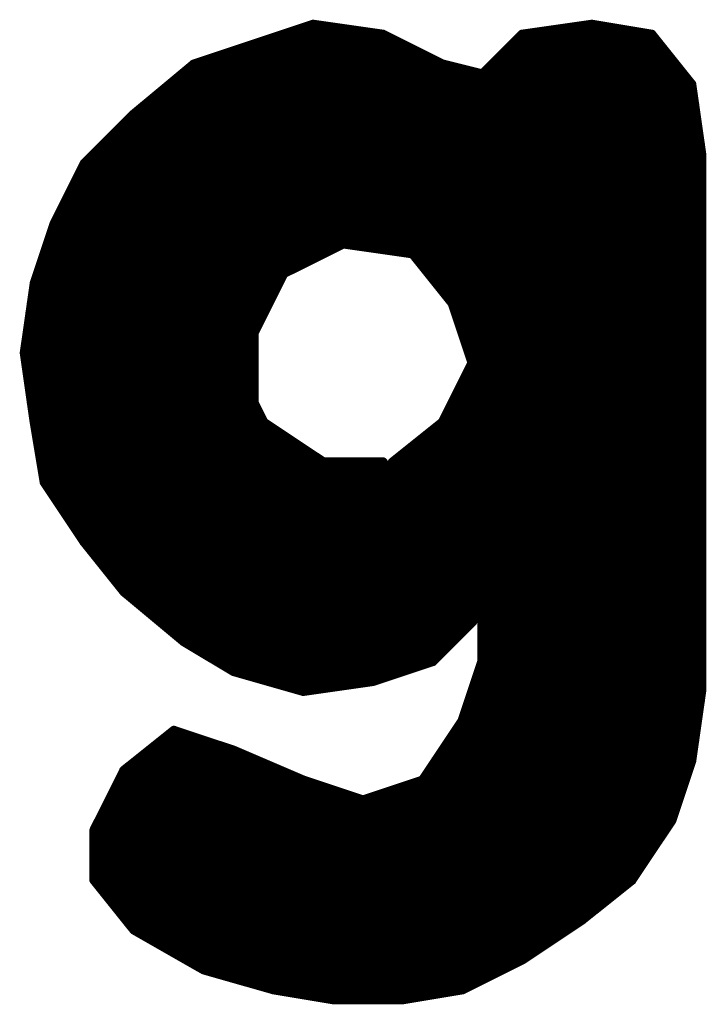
# Model space of a CAD drawing. Extents: x -35 to 35, y -57 to 81.
# Tile 109 of 153: x 2.845 to 3.535, y 56.385 to 57.375. Entities that reach past the tile are written whole.
import ezdxf

# ---------------------------------------------------------------- set-up
doc = ezdxf.new("R2010")
doc.units = 0
doc.layers.add('21', color=7, linetype='CONTINUOUS')

msp = doc.modelspace()

# ---------------------------------------------------------------- linework, layer by layer
at = {"layer": '21', "const_width": 0.01}
for points in [[(3.14, 57.37), (3.08, 57.35)], [(3.21, 57.36), (3.14, 57.37)], [(3.42, 57.37), (3.35, 57.36)], [(3.48, 57.36), (3.42, 57.37)], [(3.11, 57.36), (3.21, 57.36)], [(3.27, 57.33), (3.21, 57.36)], [(3.35, 57.36), (3.31, 57.32)], [(3.35, 57.36), (3.48, 57.36)], [(3.52, 57.31), (3.48, 57.36)], [(3.08, 57.35), (3.02, 57.33)], [(3.08, 57.35), (3.23, 57.35)], [(3.34, 57.35), (3.488, 57.35)], [(3.05, 57.34), (3.25, 57.34)], [(3.33, 57.34), (3.496, 57.34)], [(3.02, 57.33), (2.96, 57.28)], [(3.02, 57.33), (3.27, 57.33)], [(3.31, 57.32), (3.27, 57.33)], [(3.32, 57.33), (3.504, 57.33)], [(3.008, 57.32), (3.31, 57.32)], [(3.31, 57.32), (3.512, 57.32)], [(2.996, 57.31), (3.52, 57.31)], [(3.53, 57.24), (3.52, 57.31)], [(2.984, 57.3), (3.5214, 57.3)], [(2.972, 57.29), (3.5229, 57.29)], [(2.96, 57.28), (2.91, 57.23)], [(2.96, 57.28), (3.5243, 57.28)], [(2.95, 57.27), (3.5257, 57.27)], [(2.94, 57.26), (3.5271, 57.26)], [(2.93, 57.25), (3.5286, 57.25)], [(2.92, 57.24), (3.53, 57.24)], [(3.53, 56.7), (3.53, 57.24)], [(2.91, 57.23), (2.88, 57.17)], [(2.91, 57.23), (3.53, 57.23)], [(2.905, 57.22), (3.53, 57.22)], [(2.9, 57.21), (3.53, 57.21)], [(2.895, 57.2), (3.53, 57.2)], [(2.89, 57.19), (3.53, 57.19)], [(2.885, 57.18), (3.53, 57.18)], [(2.88, 57.17), (2.86, 57.11)], [(2.88, 57.17), (3.53, 57.17)], [(2.8767, 57.16), (3.53, 57.16)], [(2.8733, 57.15), (3.53, 57.15)], [(3.11, 57.12), (3.17, 57.15)], [(3.17, 57.15), (3.24, 57.14)], [(2.87, 57.14), (3.15, 57.14)], [(3.24, 57.14), (3.28, 57.09)], [(3.24, 57.14), (3.53, 57.14)], [(2.8667, 57.13), (3.13, 57.13)], [(3.248, 57.13), (3.53, 57.13)], [(2.8633, 57.12), (3.11, 57.12)], [(3.08, 57.06), (3.11, 57.12)], [(3.256, 57.12), (3.53, 57.12)], [(2.86, 57.11), (2.85, 57.04)], [(2.86, 57.11), (3.105, 57.11)], [(3.264, 57.11), (3.53, 57.11)], [(2.8586, 57.1), (3.1, 57.1)], [(3.272, 57.1), (3.53, 57.1)], [(2.8571, 57.09), (3.095, 57.09)], [(3.28, 57.09), (3.3, 57.03)], [(3.28, 57.09), (3.53, 57.09)], [(2.8557, 57.08), (3.09, 57.08)], [(3.2833, 57.08), (3.53, 57.08)], [(2.8543, 57.07), (3.085, 57.07)], [(3.2867, 57.07), (3.53, 57.07)], [(2.8529, 57.06), (3.08, 57.06)], [(3.08, 56.99), (3.08, 57.06)], [(3.29, 57.06), (3.53, 57.06)], [(2.8514, 57.05), (3.08, 57.05)], [(3.2933, 57.05), (3.53, 57.05)], [(2.85, 57.04), (2.86, 56.97)], [(2.85, 57.04), (3.08, 57.04)], [(3.2967, 57.04), (3.53, 57.04)], [(2.8514, 57.03), (3.08, 57.03)], [(3.3, 57.03), (3.27, 56.97)], [(3.3, 57.03), (3.53, 57.03)], [(2.8529, 57.02), (3.08, 57.02)], [(3.295, 57.02), (3.53, 57.02)], [(2.8543, 57.01), (3.08, 57.01)], [(3.29, 57.01), (3.53, 57.01)], [(2.8557, 57), (3.08, 57)], [(3.285, 57), (3.53, 57)], [(2.8571, 56.99), (3.08, 56.99)], [(3.09, 56.97), (3.08, 56.99)], [(3.28, 56.99), (3.53, 56.99)], [(2.8586, 56.98), (3.085, 56.98)], [(3.275, 56.98), (3.53, 56.98)], [(2.86, 56.97), (2.87, 56.91)], [(2.86, 56.97), (3.09, 56.97)], [(3.15, 56.93), (3.09, 56.97)], [(3.27, 56.97), (3.22, 56.93)], [(3.27, 56.97), (3.53, 56.97)], [(2.8617, 56.96), (3.105, 56.96)], [(3.2575, 56.96), (3.53, 56.96)], [(2.8633, 56.95), (3.12, 56.95)], [(3.245, 56.95), (3.53, 56.95)], [(2.865, 56.94), (3.135, 56.94)], [(3.2325, 56.94), (3.53, 56.94)], [(2.8667, 56.93), (3.15, 56.93)], [(3.21, 56.93), (3.15, 56.93)], [(3.3, 56.77), (3.21, 56.93)], [(3.22, 56.93), (3.31, 56.77)], [(3.22, 56.93), (3.53, 56.93)], [(2.8683, 56.92), (3.2156, 56.92)], [(3.2256, 56.92), (3.53, 56.92)], [(2.87, 56.91), (2.91, 56.85)], [(2.87, 56.91), (3.2212, 56.91)], [(3.2313, 56.91), (3.53, 56.91)], [(2.8767, 56.9), (3.2269, 56.9)], [(3.2369, 56.9), (3.53, 56.9)], [(2.8833, 56.89), (3.2325, 56.89)], [(3.2425, 56.89), (3.53, 56.89)], [(2.89, 56.88), (3.2381, 56.88)], [(3.2481, 56.88), (3.53, 56.88)], [(2.8967, 56.87), (3.2438, 56.87)], [(3.2538, 56.87), (3.53, 56.87)], [(2.9033, 56.86), (3.2494, 56.86)], [(3.2594, 56.86), (3.53, 56.86)], [(2.91, 56.85), (2.95, 56.8)], [(2.91, 56.85), (3.255, 56.85)], [(3.265, 56.85), (3.53, 56.85)], [(2.918, 56.84), (3.2606, 56.84)], [(3.2706, 56.84), (3.53, 56.84)], [(2.926, 56.83), (3.2663, 56.83)], [(3.2763, 56.83), (3.53, 56.83)], [(2.934, 56.82), (3.2719, 56.82)], [(3.2819, 56.82), (3.53, 56.82)], [(2.942, 56.81), (3.2775, 56.81)], [(3.2875, 56.81), (3.53, 56.81)], [(2.95, 56.8), (3.01, 56.75)], [(2.95, 56.8), (3.2831, 56.8)], [(3.2931, 56.8), (3.53, 56.8)], [(2.962, 56.79), (3.2888, 56.79)], [(3.2988, 56.79), (3.53, 56.79)], [(2.974, 56.78), (3.2944, 56.78)], [(3.3044, 56.78), (3.53, 56.78)], [(2.986, 56.77), (3.3, 56.77)], [(3.26, 56.73), (3.3, 56.77)], [(3.31, 56.77), (3.31, 56.73)], [(3.31, 56.77), (3.53, 56.77)], [(2.998, 56.76), (3.29, 56.76)], [(3.31, 56.76), (3.53, 56.76)], [(3.01, 56.75), (3.06, 56.72)], [(3.01, 56.75), (3.28, 56.75)], [(3.31, 56.75), (3.53, 56.75)], [(3.0267, 56.74), (3.27, 56.74)], [(3.31, 56.74), (3.53, 56.74)], [(3.0433, 56.73), (3.26, 56.73)], [(3.2, 56.71), (3.26, 56.73)], [(3.31, 56.73), (3.29, 56.67)], [(3.31, 56.73), (3.53, 56.73)], [(3.06, 56.72), (3.13, 56.7)], [(3.06, 56.72), (3.23, 56.72)], [(3.3067, 56.72), (3.53, 56.72)], [(3.095, 56.71), (3.2, 56.71)], [(3.13, 56.7), (3.2, 56.71)], [(3.3033, 56.71), (3.53, 56.71)], [(3.3, 56.7), (3.53, 56.7)], [(3.52, 56.63), (3.53, 56.7)], [(3.2967, 56.69), (3.5286, 56.69)], [(3.2933, 56.68), (3.5271, 56.68)], [(3.29, 56.67), (3.25, 56.61)], [(3.29, 56.67), (3.5257, 56.67)], [(3, 56.66), (2.95, 56.62)], [(3.06, 56.64), (3, 56.66)], [(3.2833, 56.66), (3.5243, 56.66)], [(2.9875, 56.65), (3.03, 56.65)], [(3.2767, 56.65), (3.5229, 56.65)], [(2.975, 56.64), (3.06, 56.64)], [(3.13, 56.61), (3.06, 56.64)], [(3.27, 56.64), (3.5214, 56.64)], [(2.9625, 56.63), (3.0833, 56.63)], [(3.2633, 56.63), (3.52, 56.63)], [(3.5, 56.57), (3.52, 56.63)], [(2.95, 56.62), (2.92, 56.56)], [(2.95, 56.62), (3.1067, 56.62)], [(3.2567, 56.62), (3.5167, 56.62)], [(2.945, 56.61), (3.13, 56.61)], [(3.19, 56.59), (3.13, 56.61)], [(3.25, 56.61), (3.19, 56.59)], [(3.25, 56.61), (3.5133, 56.61)], [(2.94, 56.6), (3.16, 56.6)], [(3.22, 56.6), (3.51, 56.6)], [(2.935, 56.59), (3.19, 56.59)], [(3.19, 56.59), (3.5067, 56.59)], [(2.93, 56.58), (3.5033, 56.58)], [(2.925, 56.57), (3.5, 56.57)], [(3.46, 56.51), (3.5, 56.57)], [(2.92, 56.56), (2.92, 56.51)], [(2.92, 56.56), (3.4933, 56.56)], [(2.92, 56.55), (3.4867, 56.55)], [(2.92, 56.54), (3.48, 56.54)], [(2.92, 56.53), (3.4733, 56.53)], [(2.92, 56.52), (3.4667, 56.52)], [(2.92, 56.51), (2.96, 56.46)], [(2.92, 56.51), (3.46, 56.51)], [(3.41, 56.47), (3.46, 56.51)], [(2.928, 56.5), (3.4475, 56.5)], [(2.936, 56.49), (3.435, 56.49)], [(2.944, 56.48), (3.4225, 56.48)], [(2.952, 56.47), (3.41, 56.47)], [(3.35, 56.43), (3.41, 56.47)], [(2.96, 56.46), (3.03, 56.42)], [(2.96, 56.46), (3.395, 56.46)], [(2.9775, 56.45), (3.38, 56.45)], [(2.995, 56.44), (3.365, 56.44)], [(3.0125, 56.43), (3.35, 56.43)], [(3.29, 56.4), (3.35, 56.43)], [(3.03, 56.42), (3.1, 56.4)], [(3.03, 56.42), (3.33, 56.42)], [(3.065, 56.41), (3.31, 56.41)], [(3.1, 56.4), (3.16, 56.39)], [(3.1, 56.4), (3.29, 56.4)], [(3.23, 56.39), (3.29, 56.4)], [(3.16, 56.39), (3.23, 56.39)], [(3.16, 56.39), (3.23, 56.39)]]:
    msp.add_lwpolyline(points, dxfattribs=at)
at = {"layer": '21', "const_width": 0.005}
for points in [[(3.1404, 57.3725, 1), (3.1396, 57.3675)], [(3.1408, 57.3676, 1), (3.1392, 57.3724)], [(3.4204, 57.3725, 1), (3.4196, 57.3675)], [(3.4204, 57.3675, 1), (3.4196, 57.3725)], [(3.11, 57.3625, 1), (3.11, 57.3575)], [(3.2111, 57.3622, 1), (3.2089, 57.3578)], [(3.2096, 57.3575, 1), (3.2104, 57.3625)], [(3.21, 57.3575, 1), (3.21, 57.3625)], [(3.3496, 57.3625, 1), (3.3504, 57.3575)], [(3.35, 57.3625, 1), (3.35, 57.3575)], [(3.3518, 57.3582, 1), (3.3482, 57.3618)], [(3.482, 57.3616, 1), (3.478, 57.3584)], [(3.4796, 57.3575, 1), (3.4804, 57.3625)], [(3.48, 57.3575, 1), (3.48, 57.3625)], [(3.0792, 57.3524, 1), (3.0808, 57.3476)], [(3.08, 57.3525, 1), (3.08, 57.3475)], [(3.0808, 57.3476, 1), (3.0792, 57.3524)], [(3.23, 57.3475, 1), (3.23, 57.3525)], [(3.34, 57.3525, 1), (3.34, 57.3475)], [(3.488, 57.3475, 1), (3.488, 57.3525)], [(3.05, 57.3425, 1), (3.05, 57.3375)], [(3.25, 57.3375, 1), (3.25, 57.3425)], [(3.33, 57.3425, 1), (3.33, 57.3375)], [(3.496, 57.3375, 1), (3.496, 57.3425)], [(3.0192, 57.3324, 1), (3.0208, 57.3276)], [(3.02, 57.3325, 1), (3.02, 57.3275)], [(3.0216, 57.3281, 1), (3.0184, 57.3319)], [(3.2706, 57.3324, 1), (3.2694, 57.3276)], [(3.2689, 57.3278, 1), (3.2711, 57.3322)], [(3.27, 57.3275, 1), (3.27, 57.3325)], [(3.32, 57.3325, 1), (3.32, 57.3275)], [(3.504, 57.3275, 1), (3.504, 57.3325)], [(3.008, 57.3225, 1), (3.008, 57.3175)], [(3.31, 57.3225, 1), (3.31, 57.3175)], [(3.3094, 57.3176, 1), (3.3106, 57.3224)], [(3.31, 57.3175, 1), (3.31, 57.3225)], [(3.512, 57.3175, 1), (3.512, 57.3225)], [(2.996, 57.3125, 1), (2.996, 57.3075)], [(3.3082, 57.3218, 1), (3.3118, 57.3182)], [(3.5225, 57.3104, 1), (3.5175, 57.3096)], [(3.52, 57.3075, 1), (3.52, 57.3125)], [(2.984, 57.3025, 1), (2.984, 57.2975)], [(3.518, 57.3084, 1), (3.522, 57.3116)], [(3.5214, 57.2975, 1), (3.5214, 57.3025)], [(2.972, 57.2925, 1), (2.972, 57.2875)], [(3.5229, 57.2875, 1), (3.5229, 57.2925)], [(2.96, 57.2825, 1), (2.96, 57.2775)], [(2.9584, 57.2819, 1), (2.9616, 57.2781)], [(2.9618, 57.2782, 1), (2.9582, 57.2818)], [(3.5243, 57.2775, 1), (3.5243, 57.2825)], [(2.95, 57.2725, 1), (2.95, 57.2675)], [(3.5257, 57.2675, 1), (3.5257, 57.2725)], [(2.94, 57.2625, 1), (2.94, 57.2575)], [(3.5271, 57.2575, 1), (3.5271, 57.2625)], [(2.93, 57.2525, 1), (2.93, 57.2475)], [(3.5286, 57.2475, 1), (3.5286, 57.2525)], [(2.92, 57.2425, 1), (2.92, 57.2375)], [(3.5325, 57.24, 1), (3.5275, 57.24)], [(3.5275, 57.2396, 1), (3.5325, 57.2404)], [(3.53, 57.2375, 1), (3.53, 57.2425)], [(2.9082, 57.2318, 1), (2.9118, 57.2282)], [(2.91, 57.2325, 1), (2.91, 57.2275)], [(2.9122, 57.2289, 1), (2.9078, 57.2311)], [(3.53, 57.2275, 1), (3.53, 57.2325)], [(2.905, 57.2225, 1), (2.905, 57.2175)], [(3.53, 57.2175, 1), (3.53, 57.2225)], [(2.9, 57.2125, 1), (2.9, 57.2075)], [(3.53, 57.2075, 1), (3.53, 57.2125)], [(2.895, 57.2025, 1), (2.895, 57.1975)], [(3.53, 57.1975, 1), (3.53, 57.2025)], [(2.89, 57.1925, 1), (2.89, 57.1875)], [(3.53, 57.1875, 1), (3.53, 57.1925)], [(2.885, 57.1825, 1), (2.885, 57.1775)], [(3.53, 57.1775, 1), (3.53, 57.1825)], [(2.88, 57.1725, 1), (2.88, 57.1675)], [(2.8778, 57.1711, 1), (2.8822, 57.1689)], [(2.8824, 57.1692, 1), (2.8776, 57.1708)], [(3.53, 57.1675, 1), (3.53, 57.1725)], [(2.8767, 57.1625, 1), (2.8767, 57.1575)], [(3.53, 57.1575, 1), (3.53, 57.1625)], [(2.8733, 57.1525, 1), (2.8733, 57.1475)], [(3.1704, 57.1525, 1), (3.1696, 57.1475)], [(3.1711, 57.1478, 1), (3.1689, 57.1522)], [(3.53, 57.1475, 1), (3.53, 57.1525)], [(2.87, 57.1425, 1), (2.87, 57.1375)], [(3.15, 57.1375, 1), (3.15, 57.1425)], [(3.242, 57.1416, 1), (3.238, 57.1384)], [(3.24, 57.1425, 1), (3.24, 57.1375)], [(3.2396, 57.1375, 1), (3.2404, 57.1425)], [(3.53, 57.1375, 1), (3.53, 57.1425)], [(2.8667, 57.1325, 1), (2.8667, 57.1275)], [(3.13, 57.1275, 1), (3.13, 57.1325)], [(3.248, 57.1325, 1), (3.248, 57.1275)], [(3.53, 57.1275, 1), (3.53, 57.1325)], [(2.8633, 57.1225, 1), (2.8633, 57.1175)], [(3.1089, 57.1222, 1), (3.1111, 57.1178)], [(3.1122, 57.1189, 1), (3.1078, 57.1211)], [(3.11, 57.1175, 1), (3.11, 57.1225)], [(3.256, 57.1225, 1), (3.256, 57.1175)], [(3.53, 57.1175, 1), (3.53, 57.1225)], [(2.8576, 57.1108, 1), (2.8624, 57.1092)], [(2.8625, 57.1096, 1), (2.8575, 57.1104)], [(2.86, 57.1125, 1), (2.86, 57.1075)], [(3.105, 57.1075, 1), (3.105, 57.1125)], [(3.264, 57.1125, 1), (3.264, 57.1075)], [(3.53, 57.1075, 1), (3.53, 57.1125)], [(2.8586, 57.1025, 1), (2.8586, 57.0975)], [(3.1, 57.0975, 1), (3.1, 57.1025)], [(3.272, 57.1025, 1), (3.272, 57.0975)], [(3.53, 57.0975, 1), (3.53, 57.1025)], [(2.8571, 57.0925, 1), (2.8571, 57.0875)], [(3.095, 57.0875, 1), (3.095, 57.0925)], [(3.2824, 57.0908, 1), (3.2776, 57.0892)], [(3.28, 57.0925, 1), (3.28, 57.0875)], [(3.278, 57.0884, 1), (3.282, 57.0916)], [(3.53, 57.0875, 1), (3.53, 57.0925)], [(2.8557, 57.0825, 1), (2.8557, 57.0775)], [(3.09, 57.0775, 1), (3.09, 57.0825)], [(3.2833, 57.0825, 1), (3.2833, 57.0775)], [(3.53, 57.0775, 1), (3.53, 57.0825)], [(2.8543, 57.0725, 1), (2.8543, 57.0675)], [(3.085, 57.0675, 1), (3.085, 57.0725)], [(3.2867, 57.0725, 1), (3.2867, 57.0675)], [(3.53, 57.0675, 1), (3.53, 57.0725)], [(2.8529, 57.0625, 1), (2.8529, 57.0575)], [(3.0825, 57.06, 1), (3.0775, 57.06)], [(3.0778, 57.0611, 1), (3.0822, 57.0589)], [(3.08, 57.0575, 1), (3.08, 57.0625)], [(3.29, 57.0625, 1), (3.29, 57.0575)], [(3.53, 57.0575, 1), (3.53, 57.0625)], [(2.8514, 57.0525, 1), (2.8514, 57.0475)], [(3.08, 57.0475, 1), (3.08, 57.0525)], [(3.2933, 57.0525, 1), (3.2933, 57.0475)], [(3.53, 57.0475, 1), (3.53, 57.0525)], [(2.8525, 57.0404, 1), (2.8475, 57.0396)], [(2.8475, 57.0404, 1), (2.8525, 57.0396)], [(2.85, 57.0425, 1), (2.85, 57.0375)], [(3.08, 57.0375, 1), (3.08, 57.0425)], [(3.2967, 57.0425, 1), (3.2967, 57.0375)], [(3.53, 57.0375, 1), (3.53, 57.0425)], [(2.8514, 57.0325, 1), (2.8514, 57.0275)], [(3.08, 57.0275, 1), (3.08, 57.0325)], [(3.3, 57.0325, 1), (3.3, 57.0275)], [(3.2976, 57.0292, 1), (3.3024, 57.0308)], [(3.3022, 57.0289, 1), (3.2978, 57.0311)], [(3.53, 57.0275, 1), (3.53, 57.0325)], [(2.8529, 57.0225, 1), (2.8529, 57.0175)], [(3.08, 57.0175, 1), (3.08, 57.0225)], [(3.295, 57.0225, 1), (3.295, 57.0175)], [(3.53, 57.0175, 1), (3.53, 57.0225)], [(2.8543, 57.0125, 1), (2.8543, 57.0075)], [(3.08, 57.0075, 1), (3.08, 57.0125)], [(3.29, 57.0125, 1), (3.29, 57.0075)], [(3.53, 57.0075, 1), (3.53, 57.0125)], [(2.8557, 57.0025, 1), (2.8557, 56.9975)], [(3.08, 56.9975, 1), (3.08, 57.0025)], [(3.285, 57.0025, 1), (3.285, 56.9975)], [(3.53, 56.9975, 1), (3.53, 57.0025)], [(2.8571, 56.9925, 1), (2.8571, 56.9875)], [(3.0775, 56.99, 1), (3.0825, 56.99)], [(3.0822, 56.9911, 1), (3.0778, 56.9889)], [(3.08, 56.9875, 1), (3.08, 56.9925)], [(3.28, 56.9925, 1), (3.28, 56.9875)], [(3.53, 56.9875, 1), (3.53, 56.9925)], [(2.8586, 56.9825, 1), (2.8586, 56.9775)], [(3.085, 56.9775, 1), (3.085, 56.9825)], [(3.275, 56.9825, 1), (3.275, 56.9775)], [(3.53, 56.9775, 1), (3.53, 56.9825)], [(2.8625, 56.9704, 1), (2.8575, 56.9696)], [(2.86, 56.9725, 1), (2.86, 56.9675)], [(2.8575, 56.9696, 1), (2.8625, 56.9704)], [(3.0914, 56.9721, 1), (3.0886, 56.9679)], [(3.0878, 56.9689, 1), (3.0922, 56.9711)], [(3.09, 56.9675, 1), (3.09, 56.9725)], [(3.27, 56.9725, 1), (3.27, 56.9675)], [(3.2678, 56.9711, 1), (3.2722, 56.9689)], [(3.2716, 56.968, 1), (3.2684, 56.972)], [(3.53, 56.9675, 1), (3.53, 56.9725)], [(2.8617, 56.9625, 1), (2.8617, 56.9575)], [(3.105, 56.9575, 1), (3.105, 56.9625)], [(3.2575, 56.9625, 1), (3.2575, 56.9575)], [(3.53, 56.9575, 1), (3.53, 56.9625)], [(2.8633, 56.9525, 1), (2.8633, 56.9475)], [(3.12, 56.9475, 1), (3.12, 56.9525)], [(3.245, 56.9525, 1), (3.245, 56.9475)], [(3.53, 56.9475, 1), (3.53, 56.9525)], [(2.865, 56.9425, 1), (2.865, 56.9375)], [(3.135, 56.9375, 1), (3.135, 56.9425)], [(3.2325, 56.9425, 1), (3.2325, 56.9375)], [(3.53, 56.9375, 1), (3.53, 56.9425)], [(2.8667, 56.9325, 1), (2.8667, 56.9275)], [(3.15, 56.9325, 1), (3.15, 56.9275)], [(3.1486, 56.9279, 1), (3.1514, 56.9321)], [(3.15, 56.9275, 1), (3.15, 56.9325)], [(3.2122, 56.9312, 1), (3.2078, 56.9288)], [(3.21, 56.9275, 1), (3.21, 56.9325)], [(3.2184, 56.932, 1), (3.2216, 56.928)], [(3.2222, 56.9312, 1), (3.2178, 56.9288)], [(3.22, 56.9325, 1), (3.22, 56.9275)], [(3.53, 56.9275, 1), (3.53, 56.9325)], [(2.8683, 56.9225, 1), (2.8683, 56.9175)], [(3.2156, 56.9175, 1), (3.2156, 56.9225)], [(3.2256, 56.9225, 1), (3.2256, 56.9175)], [(3.53, 56.9175, 1), (3.53, 56.9225)], [(2.8721, 56.9114, 1), (2.8679, 56.9086)], [(2.87, 56.9125, 1), (2.87, 56.9075)], [(2.8675, 56.9096, 1), (2.8725, 56.9104)], [(3.2212, 56.9075, 1), (3.2212, 56.9125)], [(3.2313, 56.9125, 1), (3.2313, 56.9075)], [(3.53, 56.9075, 1), (3.53, 56.9125)], [(2.8767, 56.9025, 1), (2.8767, 56.8975)], [(3.2269, 56.8975, 1), (3.2269, 56.9025)], [(3.2369, 56.9025, 1), (3.2369, 56.8975)], [(3.53, 56.8975, 1), (3.53, 56.9025)], [(2.8833, 56.8925, 1), (2.8833, 56.8875)], [(3.2325, 56.8875, 1), (3.2325, 56.8925)], [(3.2425, 56.8925, 1), (3.2425, 56.8875)], [(3.53, 56.8875, 1), (3.53, 56.8925)], [(2.89, 56.8825, 1), (2.89, 56.8775)], [(3.2381, 56.8775, 1), (3.2381, 56.8825)], [(3.2481, 56.8825, 1), (3.2481, 56.8775)], [(3.53, 56.8775, 1), (3.53, 56.8825)], [(2.8967, 56.8725, 1), (2.8967, 56.8675)], [(3.2438, 56.8675, 1), (3.2438, 56.8725)], [(3.2538, 56.8725, 1), (3.2538, 56.8675)], [(3.53, 56.8675, 1), (3.53, 56.8725)], [(2.9033, 56.8625, 1), (2.9033, 56.8575)], [(3.2494, 56.8575, 1), (3.2494, 56.8625)], [(3.2594, 56.8625, 1), (3.2594, 56.8575)], [(3.53, 56.8575, 1), (3.53, 56.8625)], [(2.912, 56.8516, 1), (2.908, 56.8484)], [(2.91, 56.8525, 1), (2.91, 56.8475)], [(2.9079, 56.8486, 1), (2.9121, 56.8514)], [(3.255, 56.8475, 1), (3.255, 56.8525)], [(3.265, 56.8525, 1), (3.265, 56.8475)], [(3.53, 56.8475, 1), (3.53, 56.8525)], [(2.918, 56.8425, 1), (2.918, 56.8375)], [(3.2606, 56.8375, 1), (3.2606, 56.8425)], [(3.2706, 56.8425, 1), (3.2706, 56.8375)], [(3.53, 56.8375, 1), (3.53, 56.8425)], [(2.926, 56.8325, 1), (2.926, 56.8275)], [(3.2663, 56.8275, 1), (3.2663, 56.8325)], [(3.2763, 56.8325, 1), (3.2763, 56.8275)], [(3.53, 56.8275, 1), (3.53, 56.8325)], [(2.934, 56.8225, 1), (2.934, 56.8175)], [(3.2719, 56.8175, 1), (3.2719, 56.8225)], [(3.2819, 56.8225, 1), (3.2819, 56.8175)], [(3.53, 56.8175, 1), (3.53, 56.8225)], [(2.942, 56.8125, 1), (2.942, 56.8075)], [(3.2775, 56.8075, 1), (3.2775, 56.8125)], [(3.2875, 56.8125, 1), (3.2875, 56.8075)], [(3.53, 56.8075, 1), (3.53, 56.8125)], [(2.95, 56.8025, 1), (2.95, 56.7975)], [(2.9516, 56.8019, 1), (2.9484, 56.7981)], [(2.948, 56.7984, 1), (2.952, 56.8016)], [(3.2831, 56.7975, 1), (3.2831, 56.8025)], [(3.2931, 56.8025, 1), (3.2931, 56.7975)], [(3.53, 56.7975, 1), (3.53, 56.8025)], [(2.962, 56.7925, 1), (2.962, 56.7875)], [(3.2888, 56.7875, 1), (3.2888, 56.7925)], [(3.2988, 56.7925, 1), (3.2988, 56.7875)], [(3.53, 56.7875, 1), (3.53, 56.7925)], [(2.974, 56.7825, 1), (2.974, 56.7775)], [(3.2944, 56.7775, 1), (3.2944, 56.7825)], [(3.3044, 56.7825, 1), (3.3044, 56.7775)], [(3.53, 56.7775, 1), (3.53, 56.7825)], [(2.986, 56.7725, 1), (2.986, 56.7675)], [(3.2978, 56.7688, 1), (3.3022, 56.7712)], [(3.3018, 56.7682, 1), (3.2982, 56.7718)], [(3.3, 56.7675, 1), (3.3, 56.7725)], [(3.3125, 56.77, 1), (3.3075, 56.77)], [(3.31, 56.7725, 1), (3.31, 56.7675)], [(3.3078, 56.7688, 1), (3.3122, 56.7712)], [(3.53, 56.7675, 1), (3.53, 56.7725)], [(2.998, 56.7625, 1), (2.998, 56.7575)], [(3.29, 56.7575, 1), (3.29, 56.7625)], [(3.31, 56.7625, 1), (3.31, 56.7575)], [(3.53, 56.7575, 1), (3.53, 56.7625)], [(3.01, 56.7525, 1), (3.01, 56.7475)], [(3.0113, 56.7521, 1), (3.0087, 56.7479)], [(3.0084, 56.7481, 1), (3.0116, 56.7519)], [(3.28, 56.7475, 1), (3.28, 56.7525)], [(3.31, 56.7525, 1), (3.31, 56.7475)], [(3.53, 56.7475, 1), (3.53, 56.7525)], [(3.0267, 56.7425, 1), (3.0267, 56.7375)], [(3.27, 56.7375, 1), (3.27, 56.7425)], [(3.31, 56.7425, 1), (3.31, 56.7375)], [(3.53, 56.7375, 1), (3.53, 56.7425)], [(3.0433, 56.7325, 1), (3.0433, 56.7275)], [(3.2582, 56.7318, 1), (3.2618, 56.7282)], [(3.2608, 56.7276, 1), (3.2592, 56.7324)], [(3.26, 56.7275, 1), (3.26, 56.7325)], [(3.31, 56.7325, 1), (3.31, 56.7275)], [(3.3075, 56.73, 1), (3.3125, 56.73)], [(3.3124, 56.7292, 1), (3.3076, 56.7308)], [(3.53, 56.7275, 1), (3.53, 56.7325)], [(3.0607, 56.7224, 1), (3.0593, 56.7176)], [(3.06, 56.7225, 1), (3.06, 56.7175)], [(3.0587, 56.7179, 1), (3.0613, 56.7221)], [(3.23, 56.7175, 1), (3.23, 56.7225)], [(3.3067, 56.7225, 1), (3.3067, 56.7175)], [(3.53, 56.7175, 1), (3.53, 56.7225)], [(3.095, 56.7125, 1), (3.095, 56.7075)], [(3.1992, 56.7124, 1), (3.2008, 56.7076)], [(3.2004, 56.7075, 1), (3.1996, 56.7125)], [(3.2, 56.7075, 1), (3.2, 56.7125)], [(3.3033, 56.7125, 1), (3.3033, 56.7075)], [(3.53, 56.7075, 1), (3.53, 56.7125)], [(3.1296, 56.7025, 1), (3.1304, 56.6975)], [(3.1293, 56.6976, 1), (3.1307, 56.7024)], [(3.3, 56.7025, 1), (3.3, 56.6975)], [(3.5325, 56.6996, 1), (3.5275, 56.7004)], [(3.5275, 56.7, 1), (3.5325, 56.7)], [(3.53, 56.6975, 1), (3.53, 56.7025)], [(3.2967, 56.6925, 1), (3.2967, 56.6875)], [(3.5286, 56.6875, 1), (3.5286, 56.6925)], [(3.2933, 56.6825, 1), (3.2933, 56.6775)], [(3.5271, 56.6775, 1), (3.5271, 56.6825)], [(3.2876, 56.6708, 1), (3.2924, 56.6692)], [(3.29, 56.6725, 1), (3.29, 56.6675)], [(3.2921, 56.6686, 1), (3.2879, 56.6714)], [(3.5257, 56.6675, 1), (3.5257, 56.6725)], [(3.0008, 56.6624, 1), (2.9992, 56.6576)], [(3.0016, 56.658, 1), (2.9984, 56.662)], [(3.2833, 56.6625, 1), (3.2833, 56.6575)], [(3.5243, 56.6575, 1), (3.5243, 56.6625)], [(2.9875, 56.6525, 1), (2.9875, 56.6475)], [(3.03, 56.6475, 1), (3.03, 56.6525)], [(3.2767, 56.6525, 1), (3.2767, 56.6475)], [(3.5229, 56.6475, 1), (3.5229, 56.6525)], [(2.975, 56.6425, 1), (2.975, 56.6375)], [(3.061, 56.6423, 1), (3.059, 56.6377)], [(3.0592, 56.6376, 1), (3.0608, 56.6424)], [(3.06, 56.6375, 1), (3.06, 56.6425)], [(3.27, 56.6425, 1), (3.27, 56.6375)], [(3.5214, 56.6375, 1), (3.5214, 56.6425)], [(2.9625, 56.6325, 1), (2.9625, 56.6275)], [(3.0833, 56.6275, 1), (3.0833, 56.6325)], [(3.2633, 56.6325, 1), (3.2633, 56.6275)], [(3.5175, 56.6304, 1), (3.5225, 56.6296)], [(3.5224, 56.6292, 1), (3.5176, 56.6308)], [(3.52, 56.6275, 1), (3.52, 56.6325)], [(2.9484, 56.622, 1), (2.9516, 56.618)], [(2.95, 56.6225, 1), (2.95, 56.6175)], [(2.9522, 56.6189, 1), (2.9478, 56.6211)], [(3.1067, 56.6175, 1), (3.1067, 56.6225)], [(3.2567, 56.6225, 1), (3.2567, 56.6175)], [(3.5167, 56.6175, 1), (3.5167, 56.6225)], [(2.945, 56.6125, 1), (2.945, 56.6075)], [(3.1308, 56.6124, 1), (3.1292, 56.6076)], [(3.129, 56.6077, 1), (3.131, 56.6123)], [(3.13, 56.6075, 1), (3.13, 56.6125)], [(3.2479, 56.6114, 1), (3.2521, 56.6086)], [(3.25, 56.6125, 1), (3.25, 56.6075)], [(3.2508, 56.6076, 1), (3.2492, 56.6124)], [(3.5133, 56.6075, 1), (3.5133, 56.6125)], [(2.94, 56.6025, 1), (2.94, 56.5975)], [(3.16, 56.5975, 1), (3.16, 56.6025)], [(3.22, 56.6025, 1), (3.22, 56.5975)], [(3.51, 56.5975, 1), (3.51, 56.6025)], [(2.935, 56.5925, 1), (2.935, 56.5875)], [(3.1892, 56.5924, 1), (3.1908, 56.5876)], [(3.19, 56.5925, 1), (3.19, 56.5875)], [(3.1892, 56.5876, 1), (3.1908, 56.5924)], [(3.19, 56.5875, 1), (3.19, 56.5925)], [(3.5067, 56.5875, 1), (3.5067, 56.5925)], [(2.93, 56.5825, 1), (2.93, 56.5775)], [(3.5033, 56.5775, 1), (3.5033, 56.5825)], [(2.925, 56.5725, 1), (2.925, 56.5675)], [(3.4976, 56.5708, 1), (3.5024, 56.5692)], [(3.5021, 56.5686, 1), (3.4979, 56.5714)], [(3.5, 56.5675, 1), (3.5, 56.5725)], [(2.9225, 56.56, 1), (2.9175, 56.56)], [(2.92, 56.5625, 1), (2.92, 56.5575)], [(2.9178, 56.5611, 1), (2.9222, 56.5589)], [(3.4933, 56.5575, 1), (3.4933, 56.5625)], [(2.92, 56.5525, 1), (2.92, 56.5475)], [(3.4867, 56.5475, 1), (3.4867, 56.5525)], [(2.92, 56.5425, 1), (2.92, 56.5375)], [(3.48, 56.5375, 1), (3.48, 56.5425)], [(2.92, 56.5325, 1), (2.92, 56.5275)], [(3.4733, 56.5275, 1), (3.4733, 56.5325)], [(2.92, 56.5225, 1), (2.92, 56.5175)], [(3.4667, 56.5175, 1), (3.4667, 56.5225)], [(2.922, 56.5116, 1), (2.918, 56.5084)], [(2.92, 56.5125, 1), (2.92, 56.5075)], [(3.4579, 56.5114, 1), (3.4621, 56.5086)], [(3.4616, 56.508, 1), (3.4584, 56.512)], [(3.46, 56.5075, 1), (3.46, 56.5125)], [(2.9175, 56.51, 1), (2.9225, 56.51)], [(2.928, 56.5025, 1), (2.928, 56.4975)], [(3.4475, 56.4975, 1), (3.4475, 56.5025)], [(2.936, 56.4925, 1), (2.936, 56.4875)], [(3.435, 56.4875, 1), (3.435, 56.4925)], [(2.944, 56.4825, 1), (2.944, 56.4775)], [(3.4225, 56.4775, 1), (3.4225, 56.4825)], [(2.952, 56.4725, 1), (2.952, 56.4675)], [(3.4084, 56.472, 1), (3.4116, 56.468)], [(3.4114, 56.4679, 1), (3.4086, 56.4721)], [(3.41, 56.4675, 1), (3.41, 56.4725)], [(2.9612, 56.4622, 1), (2.9588, 56.4578)], [(2.96, 56.4625, 1), (2.96, 56.4575)], [(2.958, 56.4584, 1), (2.962, 56.4616)], [(3.395, 56.4575, 1), (3.395, 56.4625)], [(2.9775, 56.4525, 1), (2.9775, 56.4475)], [(3.38, 56.4475, 1), (3.38, 56.4525)], [(2.995, 56.4425, 1), (2.995, 56.4375)], [(3.365, 56.4375, 1), (3.365, 56.4425)], [(3.0125, 56.4325, 1), (3.0125, 56.4275)], [(3.3486, 56.4321, 1), (3.3514, 56.4279)], [(3.3511, 56.4278, 1), (3.3489, 56.4322)], [(3.35, 56.4275, 1), (3.35, 56.4325)], [(3.0307, 56.4224, 1), (3.0293, 56.4176)], [(3.03, 56.4225, 1), (3.03, 56.4175)], [(3.0288, 56.4178, 1), (3.0312, 56.4222)], [(3.33, 56.4175, 1), (3.33, 56.4225)], [(3.065, 56.4125, 1), (3.065, 56.4075)], [(3.31, 56.4075, 1), (3.31, 56.4125)], [(3.1004, 56.4025, 1), (3.0996, 56.3975)], [(3.1, 56.4025, 1), (3.1, 56.3975)], [(3.0993, 56.3976, 1), (3.1007, 56.4024)], [(3.2889, 56.4022, 1), (3.2911, 56.3978)], [(3.2904, 56.3975, 1), (3.2896, 56.4025)], [(3.29, 56.3975, 1), (3.29, 56.4025)], [(3.16, 56.3925, 1), (3.16, 56.3875)], [(3.16, 56.3925, 1), (3.16, 56.3875)], [(3.1596, 56.3875, 1), (3.1604, 56.3925)], [(3.2296, 56.3925, 1), (3.2304, 56.3875)], [(3.23, 56.3875, 1), (3.23, 56.3925)], [(3.23, 56.3875, 1), (3.23, 56.3925)]]:
    msp.add_lwpolyline(points, format="xyb", dxfattribs=at)

doc.saveas('drawing.dxf')
